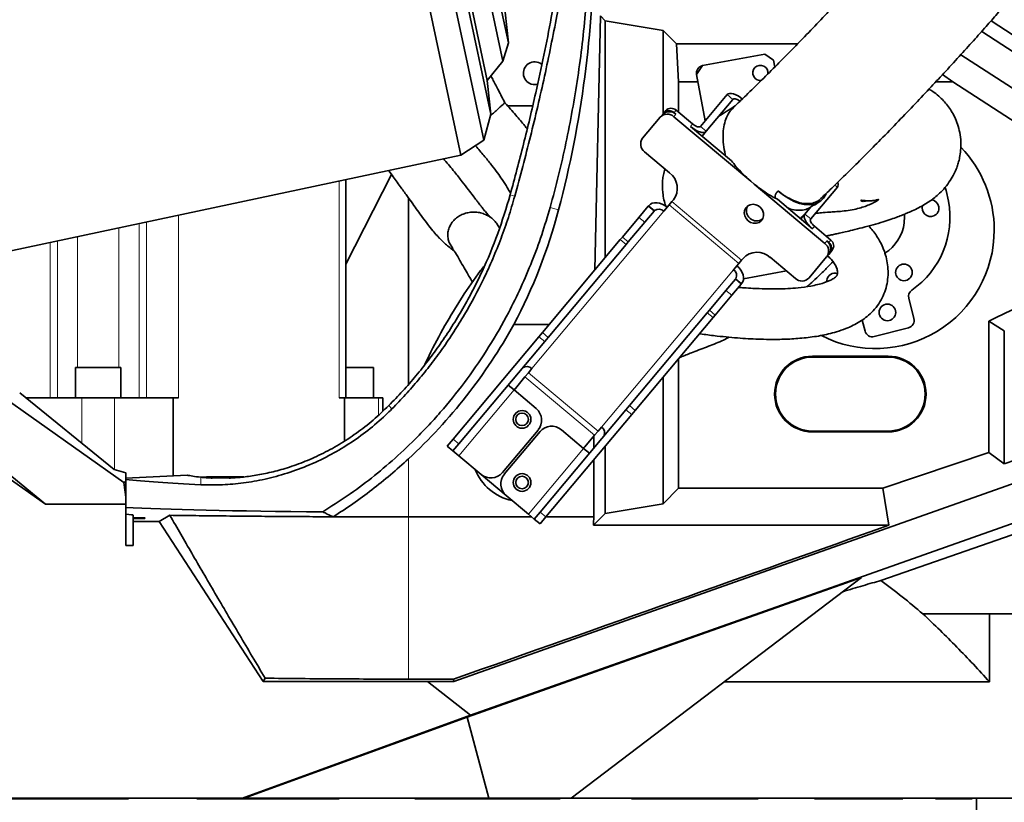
# Model space of a CAD drawing. Header units: millimetres. Extents: x 0 to 11920, y 0 to 8400.
# Tile 47 of 65: x 7176 to 7566, y 5190 to 5500. Entities that reach past the tile are written whole.
import ezdxf

# ---------------------------------------------------------------- set-up
doc = ezdxf.new("R2010")
doc.units = ezdxf.units.MM
doc.header["$LTSCALE"] = 20
doc.styles.add('SLDTEXTSTYLE0', font='TXT', dxfattribs={"width": 0.605})
doc.dimstyles.new('SLDDIMSTYLE1', dxfattribs={"dimtxt": 70, "dimasz": 70, "dimexe": 0, "dimexo": 0.0625, "dimgap": 17.5, "dimtad": 1, "dimdec": 0, "dimrnd": 1e-09, "dimzin": 12, "dimdsep": 46, "dimtxsty": 'SLDTEXTSTYLE0', "dimsah": 1, "dimcen": 0.09, "dimadec": 0, "dimazin": 3, "dimtfac": 1, "dimtofl": 0, "dimtmove": 0, "dimatfit": 3, "dimfxl": 1, "dimfrac": 2, "dimtolj": 1, "dimtzin": 12, "dimarcsym": 0})

# ---------------------------------------------------------------- blocks, each defined once
blk = doc.blocks.new('_D_7')
at = {"color": 7, "linetype": 'Continuous', "lineweight": 0}
for p, q in [((7439.75, 7348.79), (6495.08, 7348.79)), ((6525.08, 7348.79), (6525.08, 4903.39)), ((6970.16, 4903.39), (6495.08, 4903.39))]:
    blk.add_line(p, q, dxfattribs=at)
at = {"color": 7, "linetype": 'Continuous', "lineweight": 18}
for points in [[(6525.08, 7348.79), (6515.08, 7278.79), (6535.08, 7278.79)], [(6525.08, 4903.39), (6535.08, 4973.39), (6515.08, 4973.39)]]:
    blk.add_solid(points, dxfattribs=at)
at = {"color": 7, "linetype": 'Continuous', "lineweight": 18, "insert": (6434.85, 6019.14), "char_height": 70, "attachment_point": 1, "rotation": 90, "style": 'SLDTEXTSTYLE0'}
blk.add_mtext('2445', dxfattribs=at)

msp = doc.modelspace()

# ---------------------------------------------------------------- linework, layer by layer
at = {"color": 7, "linetype": 'Continuous', "lineweight": 35}
for p, q in [((7279.83, 5778.56), (7350.52, 5445.99)), ((7290.45, 5776.88), (7359.54, 5451.84)), ((7297.22, 5768.52), (7362.32, 5462.23)), ((7301.33, 5755.87), (7360.93, 5475.46)), ((7310.14, 5751.37), (7367.16, 5483.15)), ((7315.11, 5745.55), (7369.33, 5490.49)), ((7369.33, 5490.49), (7366.56, 5516.87)), ((7403.62, 5400.58), (7405.75, 5501.07)), ((7407.66, 5499.15), (7405.75, 5501.07)), ((7407.66, 5499.15), (7407.66, 5405.4)), ((7430.66, 5495.29), (7407.66, 5499.15)), ((7560.5, 5499.13), (7641.44, 5446.52)), ((7435.96, 5489.98), (7430.66, 5495.29)), ((7430.66, 5495.29), (7430.66, 5462.36)), ((7635.87, 5443.37), (7556.81, 5494.97)), ((7367.16, 5483.15), (7369.33, 5490.49)), ((7435.96, 5489.98), (7483.83, 5489.98)), ((7436.75, 5475), (7435.96, 5489.98)), ((7360.93, 5475.46), (7367.16, 5483.15)), ((7446.26, 5481.42), (7470.84, 5485.97)), ((7474.34, 5483.57), (7470.84, 5485.97)), ((7474.34, 5483.57), (7474.84, 5480.86)), ((7548.47, 5485.69), (7621.38, 5438.49)), ((7446.26, 5481.42), (7443.85, 5477.92)), ((7362.32, 5462.23), (7360.93, 5475.46)), ((7447.25, 5459.58), (7443.85, 5477.92)), ((7541.26, 5477.83), (7545.35, 5475)), ((7436.75, 5475), (7436.75, 5462.94)), ((7444.39, 5475), (7436.75, 5475)), ((7545.35, 5475), (7538.63, 5475)), ((7610.56, 5432.61), (7545.35, 5475)), ((7455.98, 5469.97), (7445.38, 5457.35)), ((7458.27, 5468.05), (7447.68, 5455.42)), ((7378.91, 5465.44), (7368.95, 5465.53)), ((7430.9, 5462.64), (7431.71, 5463.61)), ((7442.27, 5458.31), (7435.76, 5463.77)), ((7359.54, 5451.84), (7362.32, 5462.23)), ((7362.38, 5461.69), (7362.12, 5461.45)), ((7422.51, 5452.65), (7429.5, 5460.98)), ((7429.5, 5460.98), (7430.31, 5461.95)), ((7430.9, 5462.64), (7430.31, 5461.95)), ((7465.29, 5435.68), (7434.89, 5461.18)), ((7435.71, 5462.16), (7434.94, 5462.8)), ((7457.73, 5443.68), (7441.45, 5457.33)), ((7350.52, 5445.99), (7359.54, 5451.84)), ((7447.68, 5455.42), (7446.05, 5453.48)), ((7130.76, 5399.27), (7350.52, 5445.99)), ((7423.24, 5447.3), (7433.2, 5438.94)), ((7304.97, 5402.81), (7323.09, 5438.29)), ((7304.97, 5349.89), (7304.97, 5436.31)), ((7466.7, 5434.5), (7465.29, 5435.68)), ((7494.65, 5411.05), (7466.7, 5434.5)), ((7489.05, 5420.71), (7499.64, 5433.34)), ((7329.75, 5429.09), (7329.75, 5355.24)), ((7475.85, 5428.48), (7475.09, 5428.88)), ((7489.71, 5416.84), (7475.85, 5428.48)), ((7421.04, 5421.33), (7424.75, 5425.76)), ((7424.75, 5425.76), (7424.93, 5425.97)), ((7433.02, 5426.28), (7430.89, 5423.74)), ((7433.02, 5426.28), (7434.12, 5427.59)), ((7434.12, 5427.59), (7434.67, 5428.25)), ((7486.75, 5422.64), (7489.23, 5425.59)), ((7490.5, 5426.25), (7489.23, 5425.59)), ((7490.53, 5426.21), (7492.48, 5427.46)), ((7414.49, 5413.53), (7421.04, 5421.33)), ((7427.05, 5423.83), (7423.34, 5419.41)), ((7427.05, 5423.83), (7427.23, 5424.04)), ((7484.84, 5420.93), (7487.06, 5423.03)), ((7486.75, 5422.64), (7485.12, 5420.7)), ((7485.81, 5421.65), (7485.81, 5421.64)), ((7365.84, 5417.17), (7365.06, 5418.33)), ((7416.78, 5411.6), (7423.34, 5419.41)), ((7497.04, 5412.35), (7490.53, 5417.81)), ((7413.65, 5412.53), (7414.49, 5413.53)), ((7347.32, 5408.95), (7345.84, 5411.43)), ((7382.79, 5375.75), (7413.65, 5412.53)), ((7385.09, 5373.82), (7415.95, 5410.6)), ((7416.78, 5411.6), (7415.95, 5410.6)), ((7496.23, 5411.38), (7495.46, 5412.02)), ((7462.25, 5405.11), (7461.7, 5404.45)), ((7473.04, 5405.52), (7482.99, 5397.16)), ((7488.39, 5397.37), (7495.38, 5405.7)), ((7496.19, 5406.67), (7495.38, 5405.7)), ((7496.78, 5407.36), (7496.19, 5406.67)), ((7497.59, 5408.34), (7496.78, 5407.36)), ((7458.46, 5400.6), (7460.6, 5403.14)), ((7461.7, 5404.45), (7460.6, 5403.14)), ((7479.48, 5400.11), (7462.43, 5396.95)), ((7455.51, 5392.41), (7459.22, 5396.83)), ((7461.52, 5394.9), (7457.81, 5390.48)), ((7459.22, 5396.83), (7459.4, 5397.05)), ((7461.52, 5394.9), (7461.7, 5395.12)), ((7495.46, 5396.41), (7495.43, 5395.86)), ((7448.96, 5384.6), (7455.51, 5392.41)), ((7451.26, 5382.67), (7457.81, 5390.48)), ((7529.95, 5381.3), (7527.87, 5389.32)), ((7417.26, 5346.83), (7448.12, 5383.61)), ((7419.56, 5344.9), (7450.42, 5381.68)), ((7448.12, 5383.61), (7448.96, 5384.6)), ((7451.26, 5382.67), (7450.42, 5381.68)), ((7371.48, 5378.95), (7385.47, 5378.95)), ((7509.44, 5380.71), (7510.59, 5376.29)), ((7559.56, 5328.27), (7559.56, 5380.2)), ((7565.74, 5376.46), (7559.56, 5380.2)), ((7347.42, 5333.6), (7381.41, 5374.1)), ((7381.41, 5374.1), (7382.79, 5375.75)), ((7385.09, 5373.82), (7383.7, 5372.18)), ((7514.24, 5374.13), (7527.8, 5377.64)), ((7565.74, 5376.46), (7565.74, 5323.84)), ((7349.72, 5331.67), (7383.7, 5372.18)), ((7519.75, 5366.39), (7489.75, 5366.39)), ((7519.75, 5366.02), (7489.75, 5366.02)), ((7147.84, 5365.23), (7217.05, 5316.44)), ((7436.75, 5365.38), (7436.75, 5314.08)), ((7197.88, 5361.89), (7197.88, 5349.89)), ((7197.88, 5361.89), (7206.88, 5361.89)), ((7206.88, 5361.89), (7215.88, 5361.89)), ((7215.88, 5349.89), (7215.88, 5361.89)), ((7304.97, 5361.89), (7306.88, 5361.89)), ((7306.88, 5361.89), (7315.88, 5361.89)), ((7315.88, 5349.89), (7315.88, 5361.89)), ((7372.08, 5353.65), (7375.89, 5358.2)), ((7375.89, 5358.2), (7377.25, 5359.82)), ((7378.62, 5361.45), (7377.25, 5359.82)), ((7125.94, 5357.26), (7185.99, 5307.75)), ((7371.55, 5353.02), (7369.25, 5354.95)), ((7430.66, 5358.13), (7430.66, 5307.99)), ((7185.99, 5307.75), (7124.08, 5351.39)), ((7175.77, 5351.92), (7213.18, 5321.52)), ((7371.55, 5353.02), (7380.36, 5345.63)), ((7178.27, 5349.89), (7200.38, 5349.89)), ((7200.38, 5349.89), (7213.38, 5349.89)), ((7213.38, 5349.89), (7236.58, 5349.89)), ((7236.58, 5349.89), (7236.58, 5319.04)), ((7236.58, 5349.89), (7238.7, 5349.89)), ((7302.34, 5349.89), (7304.46, 5349.89)), ((7304.46, 5349.89), (7304.46, 5332.86)), ((7304.46, 5349.89), (7317.85, 5349.89)), ((7317.85, 5349.89), (7319.59, 5349.89)), ((7319.59, 5344.64), (7319.59, 5349.89)), ((7415.88, 5345.18), (7417.26, 5346.83)), ((7381.89, 5304.67), (7415.88, 5345.18)), ((7384.19, 5302.75), (7418.18, 5343.25)), ((7419.56, 5344.9), (7418.18, 5343.25)), ((7565.74, 5323.84), (7616.74, 5341.1)), ((7347.76, 5237.66), (7628.42, 5336.88)), ((7381.1, 5337.17), (7366.95, 5320.32)), ((7381.86, 5336.53), (7367.72, 5319.68)), ((7399.12, 5329.88), (7390.31, 5337.27)), ((7403.47, 5335.06), (7399.66, 5330.51)), ((7404.83, 5336.68), (7403.47, 5335.06)), ((7404.83, 5336.68), (7406.19, 5338.31)), ((7489.75, 5336.76), (7519.75, 5336.76)), ((7489.75, 5336.39), (7519.75, 5336.39)), ((7345.1, 5330.83), (7347.42, 5333.6)), ((7349.72, 5331.67), (7347.39, 5328.9)), ((7403.16, 5330.02), (7403.16, 5334.69)), ((7347.39, 5328.9), (7345.1, 5330.83)), ((7347.39, 5328.9), (7349.69, 5326.97)), ((7401.42, 5327.95), (7399.12, 5329.88)), ((7407.66, 5330.72), (7407.66, 5304.13)), ((7559.56, 5328.27), (7517.63, 5314.08)), ((7565.74, 5323.84), (7559.56, 5328.27)), ((7358.5, 5319.58), (7349.69, 5326.97)), ((7639.78, 5325.26), (7354.3, 5224.24)), ((7403.16, 5302.76), (7403.16, 5325.36)), ((7217.75, 5320.25), (7213.18, 5321.52)), ((7217.75, 5316.77), (7217.75, 5320.25)), ((7242.05, 5319.33), (7217.75, 5318.06)), ((7368.46, 5311.23), (7358.5, 5319.58)), ((7516.88, 5277.61), (7642.55, 5321.44)), ((7217.75, 5316.77), (7217.05, 5316.44)), ((7217.05, 5316.44), (7217.75, 5310.55)), ((7217.75, 5316.77), (7217.75, 5310.55)), ((7249.73, 5318.61), (7247.54, 5318.47)), ((7264.52, 5318.61), (7249.73, 5318.61)), ((7436.75, 5314.08), (7430.66, 5307.99)), ((7517.63, 5314.08), (7436.75, 5314.08)), ((7517.63, 5314.08), (7520.04, 5299.48)), ((7185.99, 5307.75), (7217.75, 5307.75)), ((7217.75, 5307.75), (7217.75, 5310.55)), ((7217.75, 5291.39), (7217.75, 5307.75)), ((7368.46, 5311.23), (7377.27, 5303.83)), ((7430.66, 5307.99), (7407.66, 5304.13)), ((7377.27, 5303.83), (7379.57, 5301.91)), ((7379.57, 5301.91), (7381.89, 5304.67)), ((7407.66, 5304.13), (7403.02, 5299.48)), ((7220.75, 5302.42), (7220.75, 5303.44)), ((7225.48, 5302.42), (7220.75, 5302.42)), ((7220.75, 5302.16), (7220.75, 5302.42)), ((7220.75, 5300.98), (7220.75, 5302.16)), ((7225.33, 5302.16), (7220.75, 5302.16)), ((7220.75, 5300.98), (7220.75, 5291.39)), ((7220.75, 5300.98), (7231.05, 5300.98)), ((7231.05, 5300.98), (7235.28, 5303.41)), ((7272.24, 5237.55), (7231.05, 5300.98)), ((7329.75, 5302.76), (7378.55, 5302.76)), ((7381.87, 5299.98), (7379.57, 5301.91)), ((7384.19, 5302.75), (7381.87, 5299.98)), ((7384.2, 5302.76), (7403.16, 5302.76)), ((7520.04, 5299.48), (7403.02, 5299.48)), ((7217.75, 5291.39), (7220.75, 5291.39)), ((7509.19, 5278.82), (7352.97, 5223.54)), ((7394.18, 5191.39), (7509.19, 5278.82)), ((7559.91, 5264.39), (7533.49, 5264.39)), ((7559.91, 5237.46), (7559.91, 5264.39)), ((7648.75, 5264.39), (7559.91, 5264.39)), ((7272.99, 5238.93), (7272.24, 5237.55)), ((7272.24, 5237.55), (7337.35, 5237.55)), ((7347.61, 5238.56), (7329.75, 5238.56)), ((7337.35, 5237.55), (7347.76, 5237.66)), ((7337.35, 5237.55), (7354.3, 5224.24)), ((7347.61, 5238.56), (7347.76, 5237.66)), ((7559.91, 5237.46), (7454.78, 5237.46)), ((7354.3, 5224.24), (7264.05, 5191.39)), ((7352.97, 5223.54), (7264.64, 5191.39)), ((7361.63, 5191.39), (7352.97, 5223.54)), ((7264.05, 5191.39), (7164.58, 5191.39)), ((7218.9, 5191.21), (7172.4, 5191.21)), ((7218.9, 5191.21), (7218.9, 5191.39)), ((7245.93, 5191.21), (7245.93, 5191.39)), ((7246.06, 5191.39), (7245.93, 5191.21)), ((7302.26, 5191.21), (7245.93, 5191.21)), ((7264.64, 5191.39), (7264.05, 5191.39)), ((7264.64, 5191.39), (7361.63, 5191.39)), ((7302.26, 5191.21), (7302.22, 5191.39)), ((7302.26, 5191.21), (7302.26, 5191.39)), ((7332.22, 5191.21), (7332.22, 5191.39)), ((7332.28, 5191.39), (7332.22, 5191.21)), ((7389.81, 5191.21), (7332.22, 5191.21)), ((7361.63, 5191.39), (7394.18, 5191.39)), ((7389.81, 5191.21), (7389.7, 5191.39)), ((7389.81, 5191.21), (7389.81, 5191.39)), ((7575.25, 5191.39), (7394.18, 5191.39)), ((7418.13, 5191.21), (7418.13, 5191.39)), ((7468.22, 5191.21), (7418.13, 5191.21)), ((7468.22, 5191.21), (7468.22, 5191.39)), ((7490.58, 5191.21), (7490.58, 5191.39)), ((7525.55, 5191.21), (7490.58, 5191.21)), ((7525.55, 5191.21), (7525.55, 5191.39)), ((7538.55, 5191.21), (7538.55, 5191.39)), ((7553.07, 5191.21), (7538.55, 5191.21)), ((7553.07, 5191.21), (7553.07, 5191.39)), ((7554.75, 5153.39), (7554.75, 5191.39))]:
    msp.add_line(p, q, dxfattribs=at)
at = {"color": 8, "linetype": 'Continuous', "lineweight": 18}
for p, q in [((7458.27, 5468.05), (7455.98, 5469.97)), ((7435.76, 5463.77), (7434.94, 5462.8)), ((7435.71, 5462.16), (7434.89, 5461.18)), ((7441.45, 5457.33), (7442.27, 5458.31)), ((7445.38, 5457.35), (7447.68, 5455.42)), ((7302.34, 5435.74), (7302.34, 5349.89)), ((7499.64, 5433.34), (7498.68, 5434.15)), ((7371.85, 5429.71), (7370.02, 5430.22)), ((7385.86, 5425.3), (7389.23, 5424.33)), ((7424.75, 5425.76), (7427.05, 5423.83)), ((7427.23, 5424.04), (7424.93, 5425.97)), ((7460.6, 5403.14), (7433.02, 5426.28)), ((7461.7, 5404.45), (7434.12, 5427.59)), ((7238.7, 5422.22), (7238.7, 5349.89)), ((7378.62, 5361.45), (7430.89, 5423.74)), ((7423.34, 5419.41), (7421.04, 5421.33)), ((7486.75, 5422.64), (7489.05, 5420.71)), ((7215.05, 5417.19), (7215.05, 5361.89)), ((7223.03, 5349.89), (7223.03, 5418.89)), ((7225.97, 5419.51), (7225.97, 5349.89)), ((7490.53, 5417.81), (7489.71, 5416.84)), ((7198.71, 5361.89), (7198.71, 5413.72)), ((7414.49, 5413.53), (7416.78, 5411.6)), ((7187.79, 5411.39), (7187.79, 5349.89)), ((7190.73, 5349.89), (7190.73, 5412.02)), ((7415.95, 5410.6), (7413.65, 5412.53)), ((7494.65, 5411.05), (7495.46, 5412.02)), ((7496.23, 5411.38), (7497.04, 5412.35)), ((7458.46, 5400.6), (7406.19, 5338.31)), ((7459.22, 5396.83), (7461.52, 5394.9)), ((7459.4, 5397.05), (7461.7, 5395.12)), ((7457.81, 5390.48), (7455.51, 5392.41)), ((7450.42, 5381.68), (7448.12, 5383.61)), ((7448.96, 5384.6), (7451.26, 5382.67)), ((7383.7, 5372.18), (7381.41, 5374.1)), ((7382.79, 5375.75), (7385.09, 5373.82)), ((7489.75, 5366.02), (7489.75, 5366.39)), ((7519.75, 5366.02), (7519.75, 5366.39)), ((7403.47, 5335.06), (7375.89, 5358.2)), ((7404.83, 5336.68), (7377.25, 5359.82)), ((7349.69, 5326.97), (7371.55, 5353.02)), ((7200.38, 5349.89), (7200.38, 5331.92)), ((7213.38, 5349.89), (7213.38, 5321.47)), ((7317.85, 5349.89), (7317.85, 5343.03)), ((7323.23, 5345.56), (7321.95, 5346.82)), ((7417.26, 5346.83), (7419.56, 5344.9)), ((7418.18, 5343.25), (7415.88, 5345.18)), ((7489.75, 5336.76), (7489.75, 5336.39)), ((7519.75, 5336.76), (7519.75, 5336.39)), ((7347.42, 5333.6), (7349.72, 5331.67)), ((7399.12, 5329.88), (7377.27, 5303.83)), ((7329.75, 5325.75), (7329.75, 5302.76)), ((7247.46, 5315.53), (7247.46, 5318.48)), ((7381.89, 5304.67), (7384.19, 5302.75)), ((7329.75, 5238.56), (7329.75, 5302.76))]:
    msp.add_line(p, q, dxfattribs=at)
at = {"color": 7, "linetype": 'Continuous', "lineweight": 35, "flags": 128}
for points in [[(7462.2, 5468.06), (7461.27, 5468.78), (7460.32, 5469.39), (7459.37, 5469.88), (7458.48, 5470.22), (7457.66, 5470.4), (7456.95, 5470.42), (7456.38, 5470.28), (7455.98, 5469.97)], [(7461.07, 5467.34), (7460.92, 5467.45), (7460.45, 5467.75), (7459.97, 5468), (7459.52, 5468.17), (7459.11, 5468.26), (7458.76, 5468.27), (7458.48, 5468.2), (7458.27, 5468.05)], [(7447.68, 5455.42), (7447.27, 5455.12), (7446.71, 5454.97), (7446, 5454.99), (7445.18, 5455.18), (7444.28, 5455.52), (7443.34, 5456.01), (7442.38, 5456.62), (7441.45, 5457.33)], [(7445.38, 5457.35), (7445.18, 5457.2), (7444.9, 5457.12), (7444.54, 5457.13), (7444.13, 5457.23), (7443.68, 5457.4), (7443.21, 5457.64), (7442.73, 5457.95), (7442.27, 5458.31)], [(7543.67, 5427.77), (7542.68, 5432.02), (7542.36, 5433.15)], [(7495.2, 5430.66), (7495.09, 5430.44), (7494.17, 5429), (7493.02, 5427.85), (7491.66, 5427.01), (7490.11, 5426.48), (7488.39, 5426.29), (7486.53, 5426.42), (7484.56, 5426.88), (7482.5, 5427.66), (7480.4, 5428.75), (7478.26, 5430.13), (7476.14, 5431.79)], [(7432.25, 5425.36), (7431.3, 5426.05), (7430.28, 5426.59), (7429.24, 5426.96), (7428.2, 5427.14), (7427.22, 5427.13), (7426.32, 5426.92), (7425.55, 5426.53), (7424.93, 5425.97)], [(7464.27, 5419.97), (7465.28, 5419.33), (7466.4, 5419), (7467.55, 5419), (7468.61, 5419.34), (7469.49, 5419.97), (7470.11, 5420.86), (7470.42, 5421.91), (7470.4, 5423.03), (7470.03, 5424.13), (7469.37, 5425.11), (7468.45, 5425.87), (7467.37, 5426.36), (7466.23, 5426.53), (7465.12, 5426.36), (7464.14, 5425.87), (7463.37, 5425.1), (7462.9, 5424.12), (7462.76, 5423.02), (7462.95, 5421.9), (7463.47, 5420.85), (7464.27, 5419.97)], [(7485.69, 5421.38), (7485.81, 5421.61), (7485.83, 5421.83)], [(7489.71, 5416.84), (7488.85, 5417.63), (7488.08, 5418.46), (7487.44, 5419.31), (7486.94, 5420.13), (7486.62, 5420.91), (7486.47, 5421.6), (7486.52, 5422.19), (7486.75, 5422.64)], [(7490.53, 5417.81), (7490.1, 5418.2), (7489.71, 5418.62), (7489.39, 5419.05), (7489.14, 5419.46), (7488.98, 5419.85), (7488.91, 5420.19), (7488.93, 5420.48), (7489.05, 5420.71)], [(7526.11, 5419.17), (7526.25, 5421.65), (7526.21, 5422.52)], [(7461.7, 5395.12), (7462.14, 5395.82), (7462.39, 5396.65), (7462.44, 5397.57), (7462.28, 5398.54), (7461.92, 5399.53), (7461.38, 5400.5), (7460.67, 5401.41), (7459.83, 5402.22)]]:
    msp.add_lwpolyline(points, dxfattribs=at)
at = {"color": 7, "linetype": 'Continuous', "lineweight": 35}
for centre, radius in [((7525.99, 5399.57), 3.3), ((7519.42, 5383.74), 3.3), ((7374.75, 5341.39), 3.5), ((7374.75, 5341.39), 2.5), ((7374.75, 5316.39), 3.5), ((7374.75, 5316.39), 2.5)]:
    msp.add_circle(centre, radius, dxfattribs=at)
for centre, radius, start, end in [((7379.75, 5478.39), 4.5, 52.2807, 261.459), ((7446.8, 5478.47), 3, 100.5, 190.5), ((7469.16, 5478.54), 3, 352.3267, 280.5), ((7379.75, 5478.39), 4.5, 261.459, 284.6011), ((7433, 5460.69), 2.87, 47.3247, 137.0479), ((7433.81, 5461.66), 2.87, 47.3247, 137.0479), ((7432.3, 5458.37), 3.83, 47.3247, 137.0479), ((7433.11, 5459.34), 3.83, 47.3247, 137.0479), ((7425.56, 5450.34), 3.83, 142.9521, 232.6753), ((7514.75, 5416.39), 47, 0, 44.0932), ((7428.56, 5432.86), 7.65, 322.9521, 52.6753), ((7497.93, 5434.34), 1.98, 329.6416, 22.0932), ((7428.9, 5421.95), 2.68, 41.9505, 128.5782), ((7467.65, 5423.99), 4.06, 154.0847, 305.9153), ((7509.25, 5421.39), 35, 304.5052, 10.5), ((7536.52, 5424.98), 3.3, 161.3835, 292.5), ((7536.52, 5424.98), 3.3, 292.5, 84.4813), ((7509.25, 5421.39), 17, 302.8205, 352.5), ((7514.75, 5416.39), 47, 242.9228, 0), ((7492.33, 5408), 3.83, 322.9521, 52.6753), ((7493.14, 5408.98), 3.83, 322.9521, 52.6753), ((7494.49, 5409.09), 2.87, 322.9521, 52.6753), ((7495.3, 5410.06), 2.87, 322.9521, 52.6753), ((7467.85, 5399.89), 7.65, 47.3247, 137.0479), ((7457.05, 5398.33), 2.68, 331.4218, 58.0495), ((7485.59, 5399.97), 3.83, 227.3247, 317.0479), ((7498.73, 5395.98), 3.3, 73.0907, 172.5), ((7530.78, 5390.08), 3, 124.5052, 194.5), ((7609.75, 5288.89), 104.19, 89.5559, 118.7983), ((7184.13, 5482.93), 214.27, 312.8129, 330.9683), ((7527.04, 5380.54), 3, 284.5, 14.5), ((7513.49, 5377.04), 3, 194.5, 284.5), ((7489.75, 5351.39), 15, 90, 270), ((7489.75, 5351.39), 14.63, 90, 270), ((7519.75, 5351.39), 15, 270, 90), ((7519.75, 5351.39), 14.63, 270, 90), ((7376.63, 5359.66), 2.68, 41.9505, 128.5782), ((7373.61, 5352.37), 2, 140, 164.4698), ((7376.5, 5341.03), 6, 320, 50), ((7386.46, 5332.68), 6, 50, 140), ((7404.78, 5336.03), 2.68, 331.4218, 58.0495), ((7398.12, 5331.8), 2, 295.5302, 320), ((7374.75, 5328.89), 20, 201.4953, 258.5047), ((7362.36, 5324.18), 6, 230, 320), ((7372.32, 5315.82), 6, 140, 230), ((7197.75, 5318.39), 32, 329.5135, 330.0561)]:
    msp.add_arc(centre, radius, start, end, dxfattribs=at)
for centre, major_axis, ratio, start_param, end_param in [((6981.25, 5531.95), (0, 422.03), 0.999776, 4.454533, 4.708781), ((7184.13, 5478.44), (0, 212.16), 0.999776, 4.224301, 4.454533), ((7329.75, 5320.39), (90, 0), 0.052408, 3.368113, 3.558445), ((7329.75, 5320.39), (124, 0), 0.052408, 3.585161, 3.986696), ((7329.75, 5307.89), (124, 0), 0.026186, 3.585161, 4.434832), ((7189.25, 5303.44), (31.5, 0), 0.026186, 0, 0.439976), ((7447.58, 4607.47), (0, 1096.27), 0.052408, 0.883783, 0.887644), ((5336.59, 4607.47), (3243.7, 1094.92), 0.016761, 5.37543, 5.445156)]:
    msp.add_ellipse(centre, major_axis=major_axis, ratio=ratio, start_param=start_param, end_param=end_param, dxfattribs=at)
for points, knots in [([(7681.51, 5760.14), (7680.43, 5758.17), (7676.77, 5751.49), (7670.43, 5740.46), (7662.69, 5727.15), (7655.08, 5714.33), (7647.64, 5701.97), (7639.96, 5689.38), (7632.03, 5676.62), (7623.85, 5663.75), (7615.84, 5651.48), (7607.93, 5639.75), (7600.11, 5628.6), (7592.45, 5618.07), (7585.07, 5608.23), (7578.06, 5599.1), (7571.47, 5590.63), (7565.34, 5582.86), (7559.78, 5575.89), (7554.89, 5569.82), (7550.72, 5564.71), (7547.27, 5560.52), (7544.75, 5557.48), (7543.01, 5555.4), (7541.88, 5554.06), (7540.8, 5552.77), (7539.47, 5551.2), (7537.67, 5549.07), (7535.29, 5546.28), (7532.25, 5542.74), (7528.48, 5538.39), (7523.97, 5533.24), (7518.7, 5527.32), (7512.69, 5520.64), (7506.58, 5513.96), (7500.49, 5507.4), (7494.51, 5501.05), (7488.1, 5494.35), (7481.78, 5487.85), (7475.59, 5481.59), (7469.56, 5475.59), (7463.8, 5469.93), (7460.13, 5466.42), (7458.48, 5464.84)], [0, 0, 0, 0, 0.01764, 0.059851, 0.10124, 0.141698, 0.181075, 0.219228, 0.262454, 0.303667, 0.3428, 0.379862, 0.415613, 0.449339, 0.481044, 0.510704, 0.538301, 0.563875, 0.587047, 0.606991, 0.62389, 0.637785, 0.648703, 0.654335, 0.658653, 0.66218, 0.66736, 0.674502, 0.683718, 0.695715, 0.710617, 0.72843, 0.749174, 0.772888, 0.799644, 0.821789, 0.845805, 0.871811, 0.899962, 0.92416, 0.949979, 0.977565, 1, 1, 1, 1]), ([(7493.09, 5428.76), (7494.74, 5430.35), (7498.49, 5433.94), (7504.41, 5439.74), (7510.65, 5445.95), (7517.08, 5452.44), (7523.67, 5459.2), (7530.35, 5466.17), (7536.6, 5472.8), (7542.65, 5479.31), (7548.46, 5485.66), (7553.99, 5491.79), (7558.94, 5497.35), (7563.32, 5502.32), (7567.14, 5506.7), (7570.39, 5510.45), (7573.19, 5513.71), (7575.54, 5516.46), (7577.46, 5518.72), (7578.88, 5520.39), (7580.03, 5521.75), (7581.19, 5523.14), (7582.99, 5525.28), (7585.63, 5528.42), (7589.23, 5532.76), (7593.61, 5538.08), (7598.74, 5544.4), (7604.54, 5551.66), (7610.87, 5559.75), (7617.59, 5568.52), (7624.63, 5577.94), (7631.98, 5587.93), (7639.65, 5598.51), (7647.69, 5609.71), (7656.16, 5621.64), (7665.03, 5634.43), (7674.22, 5648.1), (7683.64, 5662.7), (7693.13, 5678.15), (7702.59, 5694.46), (7711.89, 5711.59), (7719.73, 5726.92), (7724.27, 5736.56), (7725.99, 5740.21)], [0, 0, 0, 0, 0.021371, 0.048489, 0.073929, 0.097822, 0.12568, 0.151466, 0.175311, 0.197316, 0.220306, 0.241071, 0.25967, 0.276141, 0.290505, 0.302773, 0.312948, 0.322259, 0.3295, 0.334818, 0.338407, 0.342628, 0.348177, 0.358999, 0.372836, 0.389708, 0.409639, 0.43273, 0.458139, 0.485444, 0.514705, 0.546001, 0.578764, 0.613548, 0.650346, 0.689143, 0.730764, 0.774407, 0.820038, 0.867625, 0.917153, 0.968622, 1, 1, 1, 1]), ([(7385.86, 5425.3), (7386.99, 5429.52), (7389.26, 5437.97), (7392.17, 5450.79), (7394.72, 5463.73), (7396.88, 5476.83), (7398.65, 5490.08), (7400, 5503.47), (7400.98, 5516.94), (7401.28, 5525.96), (7401.43, 5530.47)], [0, 0, 0, 0, 0.1236039, 0.247207, 0.3713182, 0.4954281, 0.6212374, 0.7470453, 0.8735231, 1, 1, 1, 1]), ([(7389.8, 5520.79), (7388.68, 5514.01), (7385.9, 5497.19), (7380.94, 5473.74), (7375.43, 5450.34), (7371.83, 5436.93), (7370.02, 5430.22)], [0, 0, 0, 0, 0.222114, 0.551501, 0.775682, 1, 1, 1, 1]), ([(7371.85, 5429.71), (7373.97, 5437.58), (7378.21, 5453.34), (7383.75, 5477.18), (7388.22, 5499.19), (7390.95, 5513.9), (7392.02, 5520.63), (7392.12, 5521.28)], [0, 0, 0, 0, 0.260789, 0.521631, 0.782423, 0.978864, 1, 1, 1, 1]), ([(7367.92, 5466.7), (7367.07, 5468.35), (7365.56, 5471.3), (7363.73, 5474.85), (7362.73, 5476.73), (7362.43, 5477.31)], [0, 0, 0, 0, 0.469302, 0.837811, 1, 1, 1, 1]), ([(7495.13, 5413.95), (7495.66, 5414.06), (7496.81, 5414.3), (7498.56, 5414.68), (7500.57, 5415.12), (7502.91, 5415.65), (7505.97, 5416.36), (7509.67, 5417.28), (7513.78, 5418.37), (7517.61, 5419.5), (7520.82, 5420.54), (7523.37, 5421.45), (7525.42, 5422.25), (7527.32, 5423.03), (7529.47, 5423.98), (7531.86, 5425.14), (7534.18, 5426.43), (7536.27, 5427.76), (7538.24, 5429.22), (7540.25, 5430.96), (7542.36, 5433.18), (7544.31, 5435.79), (7545.82, 5438.43), (7546.83, 5440.76), (7547.56, 5442.91), (7548.13, 5445.21), (7548.54, 5448.04), (7548.6, 5451.38), (7548.19, 5454.86), (7547.33, 5458.12), (7546.18, 5460.99), (7544.83, 5463.48), (7543.33, 5465.64), (7541.66, 5467.61), (7539.7, 5469.47), (7537.75, 5471.01), (7536.42, 5471.81), (7535.92, 5472.1)], [0, 0, 0, 0, 0.015526, 0.033427, 0.051448, 0.074762, 0.102654, 0.142793, 0.187455, 0.232071, 0.26966, 0.301132, 0.327341, 0.349672, 0.376958, 0.411844, 0.447555, 0.477405, 0.502571, 0.529508, 0.560577, 0.595327, 0.626083, 0.650875, 0.669748, 0.691218, 0.718238, 0.751119, 0.785845, 0.81793, 0.847161, 0.87437, 0.899703, 0.923761, 0.950967, 0.981969, 1, 1, 1, 1]), ([(7366.08, 5465.03), (7365.74, 5464.73), (7365.07, 5464.12), (7363.8, 5462.98), (7362.85, 5462.12), (7362.38, 5461.69)], [0, 0, 0, 0, 0.3340618, 0.6673106, 1, 1, 1, 1]), ([(7367.5, 5466.32), (7367.5, 5466.32), (7367.35, 5466.18), (7366.96, 5465.83), (7366.37, 5465.3), (7366.08, 5465.03)], [0, 0, 0, 0, 0.000004, 0.499979, 1, 1, 1, 1]), ([(7367.9, 5466.68), (7367.9, 5466.68), (7367.89, 5466.67), (7367.64, 5466.44), (7367.5, 5466.32)], [0, 0, 0, 0, 0.444846, 1, 1, 1, 1]), ([(7376.75, 5456.38), (7376.45, 5456.77), (7375.04, 5458.55), (7372.12, 5461.97), (7369.46, 5465.05), (7367.92, 5466.69), (7367.88, 5466.74)], [0, 0, 0, 0, 0.113421, 0.530587, 0.987044, 1, 1, 1, 1]), ([(7459.19, 5465.51), (7458.26, 5464.91), (7456.1, 5463.53), (7453.95, 5462.18), (7452.87, 5461.5), (7452.67, 5461.38)], [0, 0, 0, 0, 0.38317, 0.887543, 1, 1, 1, 1]), ([(7458.5, 5464.82), (7457.92, 5464.2), (7456.68, 5462.89), (7455.4, 5460.3), (7454.56, 5457.24), (7454.27, 5453.84), (7454.48, 5450.13), (7454.93, 5447.42), (7455.26, 5445.88), (7455.3, 5445.72)], [0, 0, 0, 0, 0.151319, 0.318699, 0.481393, 0.648779, 0.811899, 0.979855, 1, 1, 1, 1]), ([(7356.27, 5449.72), (7356.45, 5449.52), (7357.79, 5448.02), (7359.98, 5445.4), (7362.72, 5442), (7364.98, 5439), (7367.06, 5436.04), (7368.85, 5433.29), (7369.78, 5431.61), (7370.19, 5430.87)], [0, 0, 0, 0, 0.028485, 0.211212, 0.378675, 0.531693, 0.670991, 0.855576, 1, 1, 1, 1]), ([(7362.39, 5421.25), (7362.25, 5421.37), (7361.99, 5421.58), (7361.4, 5422.2), (7360.66, 5423.06), (7359.76, 5424.15), (7358.81, 5425.35), (7358.08, 5426.28), (7357.41, 5427.15), (7356.52, 5428.31), (7355.2, 5430.04), (7353.35, 5432.46), (7350.91, 5435.63), (7347.78, 5439.56), (7345.29, 5442.65), (7343.76, 5444.34), (7343.6, 5444.52)], [0, 0, 0, 0, 0.075472, 0.140919, 0.19775, 0.280909, 0.341425, 0.380018, 0.410279, 0.454362, 0.520331, 0.604976, 0.709473, 0.835169, 0.983255, 1, 1, 1, 1]), ([(7431.28, 5440.55), (7431.07, 5439.74), (7430.67, 5438.22), (7430.41, 5436.12), (7430.35, 5434.96), (7430.34, 5434.08), (7430.35, 5432.86), (7430.48, 5430.89), (7430.87, 5428.3), (7431.4, 5426.59), (7431.67, 5425.73)], [0, 0, 0, 0, 0.155237, 0.291605, 0.408628, 0.465845, 0.526153, 0.663878, 0.831975, 1, 1, 1, 1]), ([(7465.29, 5435.68), (7464.26, 5436.61), (7462.18, 5438.49), (7459.67, 5441.21), (7458.29, 5442.96), (7457.73, 5443.68)], [0, 0, 0, 0, 0.363456, 0.737624, 1, 1, 1, 1]), ([(7321.93, 5439.91), (7322.54, 5439.06), (7324.17, 5436.77), (7326.71, 5433.28), (7329.31, 5429.71), (7331.42, 5426.77), (7333.36, 5424.04), (7335.34, 5421.28), (7337.35, 5418.57), (7339.26, 5416.18), (7340.74, 5414.47), (7341.88, 5413.25), (7342.89, 5412.22), (7344.18, 5411), (7345.73, 5409.66), (7347.04, 5408.64), (7347.64, 5408.18), (7347.79, 5408.07)], [0, 0, 0, 0, 0.066783, 0.18005, 0.276052, 0.355093, 0.431618, 0.511984, 0.596363, 0.677593, 0.745443, 0.7746, 0.809053, 0.854536, 0.911114, 0.979103, 1, 1, 1, 1]), ([(7475.09, 5428.88), (7474.53, 5429.19), (7472.86, 5430.1), (7470.01, 5431.92), (7467.82, 5433.63), (7466.7, 5434.5)], [0, 0, 0, 0, 0.199086, 0.593591, 1, 1, 1, 1]), ([(7370.02, 5430.22), (7368.48, 5425.09), (7365.37, 5414.78), (7360.12, 5402.32), (7355.31, 5392.52), (7351.32, 5385.23), (7347, 5378.09), (7342.44, 5371.26), (7337.68, 5364.76), (7332.73, 5358.57), (7327.51, 5352.56), (7323.81, 5348.73), (7321.95, 5346.82)], [0, 0, 0, 0, 0.165859, 0.332854, 0.418171, 0.503487, 0.589523, 0.675556, 0.756078, 0.836811, 0.918263, 1, 1, 1, 1]), ([(7323.23, 5345.56), (7325.03, 5347.42), (7328.62, 5351.14), (7333.74, 5357.01), (7338.65, 5363.09), (7343.34, 5369.44), (7347.8, 5376.03), (7353.44, 5385.15), (7358.6, 5394.8), (7363.22, 5404.96), (7366.47, 5413.05), (7369.39, 5421.29), (7371.03, 5426.9), (7371.85, 5429.71)], [0, 0, 0, 0, 0.078743, 0.157489, 0.236988, 0.31649, 0.398052, 0.479617, 0.643937, 0.732515, 0.821266, 0.910544, 1, 1, 1, 1]), ([(7475.09, 5428.88), (7475.05, 5429.04), (7474.9, 5429.53), (7475.02, 5430.47), (7475.59, 5431.27), (7476.04, 5431.69), (7476.14, 5431.79)], [0, 0, 0, 0, 0.1538173, 0.481207, 0.8821636, 1, 1, 1, 1]), ([(7493.06, 5428.79), (7492.98, 5428.69), (7492.4, 5428), (7490.96, 5427.28), (7488.75, 5426.7), (7486.21, 5426.78), (7483.43, 5427.48), (7480.77, 5428.67), (7478.31, 5430.14), (7476.87, 5431.24), (7476.14, 5431.79)], [0, 0, 0, 0, 0.026744, 0.176103, 0.3234, 0.474826, 0.624689, 0.778776, 0.888587, 1, 1, 1, 1]), ([(7490.89, 5422.91), (7491.45, 5422.98), (7492.73, 5423.14), (7495.01, 5423.33), (7497.54, 5423.48), (7500.13, 5423.64), (7503.12, 5423.93), (7506.06, 5424.4), (7508.77, 5425.06), (7511.13, 5425.85), (7512.89, 5426.59), (7514.12, 5427.2), (7514.92, 5427.64), (7515.54, 5428.03), (7515.93, 5428.32), (7515.96, 5428.41), (7515.65, 5428.36), (7514.49, 5428.04), (7512.82, 5427.86), (7511.26, 5427.88), (7509.75, 5428.05), (7508.95, 5428.12), (7508.88, 5428.01), (7509.37, 5427.75), (7509.86, 5427.64), (7510.51, 5427.7), (7510.99, 5427.86), (7511.15, 5427.92)], [0, 0, 0, 0, 0.071263, 0.162968, 0.207488, 0.256808, 0.311234, 0.365956, 0.410557, 0.447275, 0.480076, 0.496769, 0.515302, 0.536455, 0.560027, 0.583247, 0.606411, 0.653497, 0.703827, 0.757444, 0.812302, 0.861937, 0.883806, 0.904428, 0.938921, 0.980334, 1, 1, 1, 1]), ([(7295.77, 5304.77), (7299.04, 5306.83), (7305.6, 5310.98), (7315.19, 5318.12), (7324.54, 5325.93), (7332.32, 5333.32), (7338.64, 5339.93), (7345.33, 5347.47), (7353.23, 5357.44), (7361.83, 5370.14), (7368.8, 5382.28), (7374.37, 5393.59), (7378.76, 5403.89), (7382.66, 5414.45), (7384.79, 5421.67), (7385.86, 5425.3)], [0, 0, 0, 0, 0.076313, 0.153311, 0.232237, 0.311734, 0.36032, 0.408908, 0.506821, 0.606791, 0.707365, 0.780015, 0.853171, 0.926327, 1, 1, 1, 1]), ([(7488.89, 5425.19), (7488.11, 5424.86), (7486.57, 5424.21), (7483.88, 5424.07), (7481.62, 5424.36), (7480.3, 5424.89), (7479.94, 5425.04)], [0, 0, 0, 0, 0.300648, 0.590322, 0.888434, 1, 1, 1, 1]), ([(7346.77, 5418.99), (7347.16, 5419.51), (7347.96, 5420.54), (7349.56, 5421.77), (7351.36, 5422.68), (7353.32, 5423.25), (7355.34, 5423.47), (7357.37, 5423.35), (7359.32, 5422.88), (7361.14, 5422.1), (7362.77, 5421.02), (7364.12, 5419.77), (7364.75, 5418.78), (7365.04, 5418.32)], [0, 0, 0, 0, 0.092072, 0.184117, 0.276135, 0.368238, 0.460329, 0.55246, 0.644596, 0.736723, 0.828818, 0.920852, 1, 1, 1, 1]), ([(7485.42, 5421.47), (7485.43, 5421.48), (7485.55, 5421.55), (7485.66, 5421.59), (7485.76, 5421.63)], [0, 0, 0, 0, 0.160611, 1, 1, 1, 1]), ([(7345.52, 5412.56), (7345.45, 5412.9), (7345.29, 5413.85), (7345.34, 5415.46), (7345.79, 5417.32), (7346.44, 5418.43), (7346.77, 5418.99)], [0, 0, 0, 0, 0.156041, 0.437477, 0.718759, 1, 1, 1, 1]), ([(7445.04, 5375.27), (7445.39, 5375.22), (7447.7, 5374.88), (7451.58, 5374.41), (7456.61, 5373.88), (7461.03, 5373.51), (7465.23, 5373.25), (7469.44, 5373.08), (7474.35, 5372.99), (7480.07, 5373.1), (7486.49, 5373.55), (7492.93, 5374.41), (7498.47, 5375.69), (7502.78, 5377.18), (7505.88, 5378.55), (7508.5, 5380), (7510.93, 5381.69), (7513.3, 5383.75), (7515.55, 5386.36), (7517.42, 5389.38), (7518.74, 5392.62), (7519.51, 5395.94), (7519.78, 5399.27), (7519.58, 5402.52), (7518.98, 5405.66), (7517.7, 5409.6), (7515.56, 5413.88), (7513.16, 5416.68), (7512.09, 5417.94)], [0, 0, 0, 0, 0.0097437, 0.0655631, 0.1089847, 0.1499444, 0.188314, 0.2250005, 0.2662377, 0.3238524, 0.3826765, 0.4434271, 0.5031524, 0.5392625, 0.5692262, 0.5969413, 0.622016, 0.6512939, 0.6840357, 0.7168554, 0.7488349, 0.7800657, 0.8105973, 0.8405018, 0.8697589, 0.8984499, 0.9545939, 1, 1, 1, 1]), ([(7345.84, 5411.43), (7345.8, 5411.54), (7345.67, 5411.91), (7345.58, 5412.29), (7345.52, 5412.56)], [0, 0, 0, 0, 0.28858, 1, 1, 1, 1]), ([(7347.18, 5408.86), (7347.58, 5408.36), (7348.69, 5406.98), (7350.07, 5404.45), (7351.68, 5401.52), (7353.23, 5398.82), (7354.39, 5396.91), (7355.03, 5395.92), (7355.16, 5395.72)], [0, 0, 0, 0, 0.143991, 0.393793, 0.616381, 0.806439, 0.961216, 1, 1, 1, 1]), ([(7495.72, 5406.1), (7495.88, 5405.97), (7496.57, 5405.44), (7497.51, 5404.4), (7498.59, 5402.95), (7499.39, 5401.4), (7499.75, 5399.98), (7499.69, 5398.98), (7499.55, 5398.57), (7499.46, 5398.37), (7499.37, 5398.23), (7499.28, 5398.11), (7499.02, 5397.82), (7498.29, 5397.23), (7497.09, 5396.53), (7495.61, 5395.89), (7493.89, 5395.28), (7491.72, 5394.69), (7488.36, 5393.98), (7484.4, 5393.45), (7479.97, 5393.13), (7475.59, 5393.01), (7470.99, 5393.03), (7466.58, 5393.2), (7463.08, 5393.41), (7461.17, 5393.58), (7460.46, 5393.64)], [0, 0, 0, 0, 0.012589, 0.0527, 0.084059, 0.121508, 0.157672, 0.1714, 0.18355, 0.190219, 0.193802, 0.197591, 0.201709, 0.217645, 0.253917, 0.285793, 0.315346, 0.365617, 0.422045, 0.523225, 0.606103, 0.69044, 0.787375, 0.883479, 0.956857, 1, 1, 1, 1]), ([(7359.82, 5402.18), (7359.32, 5401.55), (7356.16, 5397.57), (7350.85, 5389.71), (7344.06, 5378.47), (7339.22, 5369.52), (7336.81, 5364.26), (7336.26, 5363.07)], [0, 0, 0, 0, 0.052873, 0.333472, 0.620387, 0.914444, 1, 1, 1, 1]), ([(7487.72, 5394.02), (7488.5, 5394.69), (7490.26, 5396.22), (7493.04, 5398.83), (7495.68, 5401.44), (7497.25, 5403.21), (7497.86, 5403.89)], [0, 0, 0, 0, 0.212895, 0.481371, 0.800405, 1, 1, 1, 1]), ([(7437.15, 5365.87), (7437.45, 5365.98), (7439.22, 5366.67), (7443.01, 5368.21), (7448.52, 5370.23), (7453.34, 5372.16), (7456.03, 5373.51), (7456.77, 5373.88)], [0, 0, 0, 0, 0.045472, 0.271073, 0.583882, 0.885218, 1, 1, 1, 1]), ([(7321.95, 5346.82), (7319.92, 5344.87), (7315.85, 5340.98), (7309.21, 5335.85), (7302.29, 5331.3), (7295.15, 5327.46), (7287.98, 5324.32), (7281.06, 5321.91), (7274.55, 5320.2), (7268.54, 5319.04), (7263.41, 5318.39), (7260.48, 5318.21), (7259.23, 5318.13)], [0, 0, 0, 0, 0.104878, 0.210024, 0.314821, 0.42014, 0.525838, 0.631144, 0.729676, 0.828515, 0.927096, 1, 1, 1, 1]), ([(7247.46, 5315.53), (7249.99, 5315.47), (7255.07, 5315.35), (7263.28, 5315.99), (7271.83, 5317.35), (7280.63, 5319.61), (7289.51, 5322.78), (7298.08, 5326.77), (7306.18, 5331.53), (7313.71, 5336.92), (7319.34, 5341.72), (7322.39, 5344.73), (7323.23, 5345.56)], [0, 0, 0, 0, 0.108838, 0.217952, 0.326703, 0.436012, 0.545715, 0.655008, 0.75694, 0.85919, 0.961173, 1, 1, 1, 1]), ([(7299.98, 5302.82), (7302.57, 5304.51), (7307.77, 5307.9), (7315.32, 5313.47), (7322.7, 5319.38), (7327.4, 5323.62), (7329.75, 5325.75)], [0, 0, 0, 0, 0.247963, 0.496767, 0.748001, 1, 1, 1, 1]), ([(7251.59, 5318.13), (7250.7, 5318.19), (7249.22, 5318.28), (7247.96, 5318.42), (7247.46, 5318.48)], [0, 0, 0, 0, 0.607246, 1, 1, 1, 1]), ([(7259.23, 5318.13), (7258.91, 5318.16), (7258.28, 5318.2), (7257.02, 5318.25), (7255.68, 5318.26), (7254.24, 5318.24), (7253.14, 5318.2), (7252.19, 5318.16), (7251.74, 5318.14), (7251.59, 5318.13)], [0, 0, 0, 0, 0.236301, 0.472304, 0.708797, 0.80716, 0.906557, 0.969555, 1, 1, 1, 1]), ([(7299.98, 5302.82), (7299.19, 5303.19), (7297.8, 5303.84), (7296.39, 5304.48), (7295.77, 5304.77)], [0, 0, 0, 0, 0.563418, 1, 1, 1, 1]), ([(7235.28, 5303.41), (7238.7, 5303.36), (7245.53, 5303.27), (7256.22, 5303.14), (7267.23, 5303.03), (7278.25, 5302.94), (7289.17, 5302.87), (7296.37, 5302.84), (7299.98, 5302.82)], [0, 0, 0, 0, 0.169173, 0.338345, 0.510086, 0.681826, 0.840653, 1, 1, 1, 1]), ([(7235.28, 5303.41), (7238.13, 5298.45), (7243.83, 5288.52), (7253.08, 5272.64), (7262.75, 5256.16), (7269.57, 5244.68), (7272.99, 5238.93)], [0, 0, 0, 0, 0.2485276, 0.4977018, 0.7486041, 1, 1, 1, 1]), ([(7299.98, 5302.82), (7303.25, 5302.81), (7309.8, 5302.78), (7319.74, 5302.76), (7326.4, 5302.76), (7329.75, 5302.76)], [0, 0, 0, 0, 0.331778, 0.66388, 1, 1, 1, 1]), ([(7501.73, 5273.15), (7503.1, 5273.56), (7505.85, 5274.39), (7509.73, 5275.54), (7513.43, 5276.63), (7515.73, 5277.28), (7516.88, 5277.61)], [0, 0, 0, 0, 0.249413, 0.499057, 0.749409, 1, 1, 1, 1]), ([(7533.49, 5264.39), (7530.77, 5266.67), (7525.34, 5271.22), (7519.7, 5275.48), (7516.88, 5277.61)], [0, 0, 0, 0, 0.499761, 1, 1, 1, 1]), ([(7533.49, 5264.39), (7535.76, 5262.24), (7540.31, 5257.93), (7546.96, 5251.26), (7553.51, 5244.45), (7557.78, 5239.79), (7559.91, 5237.46)], [0, 0, 0, 0, 0.24972, 0.499561, 0.749732, 1, 1, 1, 1]), ([(7329.75, 5238.56), (7325.02, 5238.57), (7315.53, 5238.58), (7301.3, 5238.65), (7287.07, 5238.76), (7277.69, 5238.87), (7272.99, 5238.93)], [0, 0, 0, 0, 0.247687, 0.49628, 0.747666, 1, 1, 1, 1])]:
    msp.add_open_spline(points, degree=3, knots=knots, dxfattribs=at)

# ---------------------------------------------------------------- dimensions: what is measured, and where the dimension line sits
at = {"color": 7, "linetype": 'Continuous', "lineweight": 18}
dim = msp.add_linear_dim(base=(6525.08, 4903.39), p1=(7443.75, 7348.79), p2=(6974.16, 4903.39), angle=90, dimstyle='SLDDIMSTYLE1', dxfattribs=at)
dim.commit()
dim.dimension.update_dxf_attribs({"geometry": '_D_7', "text_midpoint": (6525.08, 6126.09), "dimtype": 160})

doc.saveas('drawing.dxf')
